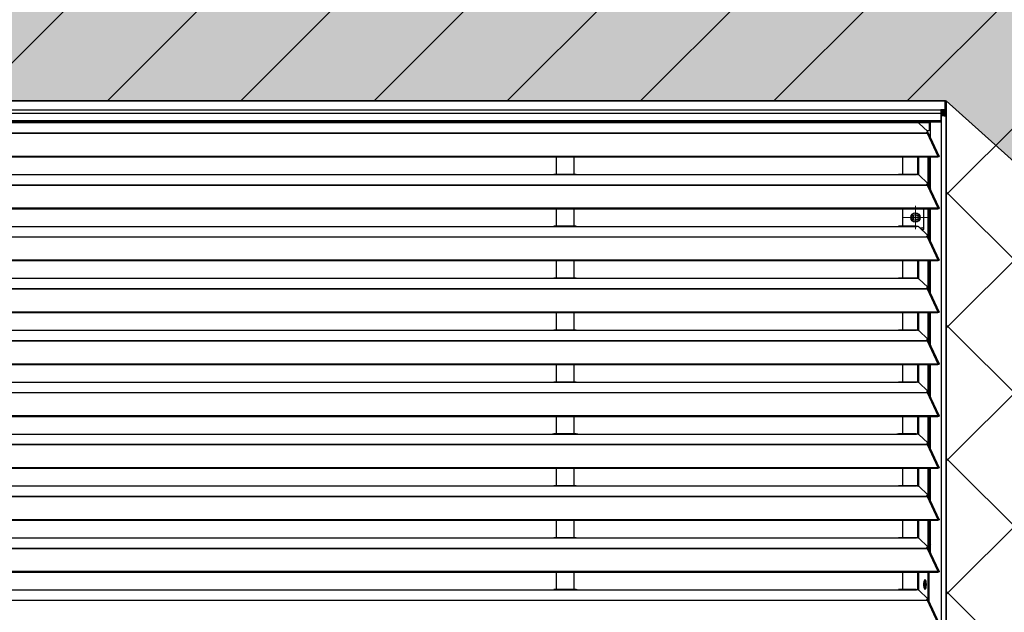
# Model space of a CAD drawing. Header units: millimetres. Extents: x 0 to 39025, y -31299 to 8400.
# Tile 67 of 209: x 15792 to 16621, y -24365 to -23865. Entities that reach past the tile are written whole.
import ezdxf

# ---------------------------------------------------------------- set-up
doc = ezdxf.new("R2010")
doc.units = ezdxf.units.MM
for name, color, linetype in [('ODMIKI funkcionalni', 253, 'Continuous'), ('ODMIKI varnostni', 252, 'Continuous'), ('SREDNJICE_IN_TOCKE', 252, 'Continuous')]:
    doc.layers.add(name, color=color, linetype=linetype)

# ---------------------------------------------------------------- blocks, each defined once
blk = doc.blocks.new('SW_CENTERMARKSYMBOL_23')
at = {"color": 0, "linetype": 'Continuous', "lineweight": 18}
for p, q in [((0, 2.5), (0, 4.9585)), ((-2.5, 0), (-4.9585, 0)), ((0, 0), (-2.5, 0)), ((0, 0), (0, 2.5)), ((0, 0), (0, -2.5)), ((0, 0), (2.5, 0)), ((2.5, 0), (4.9585, 0)), ((0, -2.5), (0, -4.9585))]:
    blk.add_line(p, q, dxfattribs=at)
blk = doc.blocks.new('Adapt 2 S (zadaj)')
at = {"linetype": 'Continuous'}
for p, q in [((1148.95, 898.29), (1.05, 898.29)), ((1.05, 898.29), (1148.95, 898.29)), ((1148.95, 898.29), (1148.95, 898.27)), ((1148.95, 898.29), (1148.95, 898.29)), ((1148.95, 890.55), (1148.95, 898.27)), ((1150, 889.5), (1150, 897.22)), ((1.05, 890.55), (1148.95, 890.55)), ((1145.5, 887.65), (4.5, 887.65)), ((1148.95, 890.55), (1145.5, 890.55)), ((1145.5, 890.55), (1145.5, 887.65)), ((1148.95, 889.55), (1145.5, 889.55)), ((1145.85, 889.45), (1145.5, 889.46)), ((1145.85, 888.45), (1145.5, 888.46)), ((1145.5, 887.65), (1145.5, 881.54)), ((1146.1, 887.33), (1145.5, 887.37)), ((1145.85, 889.45), (1145.85, 888.45)), ((1145.85, 889.45), (1148.95, 889.45)), ((1145.85, 888.45), (1148.95, 888.45)), ((1148, 887.34), (1146.1, 887.33)), ((1146.1, 886.33), (1146.1, 887.33)), ((1148, 888.45), (1148, 887.34)), ((1148, 887.34), (1148, 886.34)), ((1148.95, 890.55), (1148.95, 890.55)), ((1148.95, 890.55), (1148.95, 889.55)), ((1148.95, 889.45), (1148.95, 889.55)), ((1148.95, 889.45), (1148.95, 888.45)), ((1150, 889.5), (1150, 885.35)), ((4.5, 881.54), (1145.5, 881.54)), ((4.5, 880.49), (1145.5, 880.49)), ((247, 879.85), (818, 879.85)), ((818, 879.85), (840, 879.85)), ((838.31, 879.93), (819.65, 879.93)), ((840, 879.85), (1108, 879.85)), ((1098.95, 879.85), (1098.95, 880.49)), ((1105.75, 879.85), (1105.75, 880.49)), ((1105.75, 879.85), (1108, 879.85)), ((1108, 879.85), (1125, 879.85)), ((1124.76, 879.93), (1109.65, 879.93)), ((1113.75, 880.49), (1113.75, 879.93)), ((1125.36, 879.85), (1130.75, 879.85)), ((1127.16, 879.23), (1134.16, 872.58)), ((1130.75, 879.85), (1130.75, 880.49)), ((1130.75, 879.85), (1135.75, 879.85)), ((1135.75, 879.85), (1135.75, 880.49)), ((1135.75, 873.85), (1135.75, 879.85)), ((1136.71, 867.36), (1136.71, 880.49)), ((1146.1, 886.33), (1145.5, 886.37)), ((1147.05, 886.03), (1145.5, 886.14)), ((1146.1, 886.03), (1145.5, 886.07)), ((1145.5, 881.54), (1145.5, 880.49)), ((1148, 886.34), (1146.1, 886.33)), ((1146.1, 886.03), (1147.05, 886.03)), ((1146.1, 16.6), (1146.1, 886.03)), ((1148, 885.73), (1147.99, 885.73)), ((1150, 16.6), (1150, 885.35)), ((16.21, 871.18), (1133.33, 871.18)), ((16.21, 870.96), (1133.33, 870.96)), ((1133.33, 871.61), (1133.33, 871.18)), ((1133.33, 871.18), (1133.33, 870.96)), ((1133.33, 870.96), (1133.89, 870.96)), ((1133.81, 870.96), (1133.77, 871.01)), ((1134.75, 872.85), (1133.88, 872.85)), ((1133.89, 870.97), (1133.89, 870.96)), ((1133.89, 870.96), (1133.89, 870.97)), ((1133.89, 870.96), (1142.81, 851.64)), ((1134.39, 871.14), (1134.21, 871.31)), ((1134.3, 871.54), (1134.3, 872.3)), ((1134.75, 872.85), (1135.75, 873.85)), ((1143.96, 851.66), (1135.06, 870.95)), ((7.21, 851.63), (1142.79, 851.63)), ((7.21, 850.98), (1142.79, 850.98)), ((821.5, 850.98), (821.5, 836.18)), ((836.5, 836.18), (836.5, 850.98)), ((1113.49, 836.18), (1113.49, 850.98)), ((1126.04, 835.95), (1126.04, 850.98)), ((1126.99, 835.6), (1126.99, 850.98)), ((1134.67, 827.41), (1134.67, 850.98)), ((1135.62, 825.99), (1135.62, 850.98)), ((1136.71, 823.61), (1136.71, 850.98)), ((1142.81, 851.64), (1142.79, 851.63)), ((1142.79, 850.98), (1142.79, 851.63)), ((1142.81, 850.99), (1142.79, 850.98)), ((1142.81, 850.99), (1142.81, 851.64)), ((1143.13, 851.27), (1143.89, 851.27)), ((247, 836.1), (818, 836.1)), ((818, 836.1), (840, 836.1)), ((838.31, 836.18), (819.65, 836.18)), ((840, 836.1), (1108, 836.1)), ((1108, 836.1), (1125, 836.1)), ((1124.76, 836.18), (1109.65, 836.18)), ((1127.16, 835.48), (1134.16, 828.83)), ((16.21, 827.43), (1133.33, 827.43)), ((16.21, 827.21), (1133.33, 827.21)), ((1133.33, 827.86), (1133.33, 827.43)), ((1133.33, 827.43), (1133.33, 827.21)), ((1133.33, 827.21), (1133.89, 827.21)), ((1133.81, 827.21), (1133.77, 827.26)), ((1133.89, 827.22), (1133.89, 827.21)), ((1133.89, 827.21), (1133.89, 827.22)), ((1133.89, 827.21), (1142.81, 807.89)), ((1134.39, 827.39), (1134.21, 827.56)), ((1134.3, 827.79), (1134.3, 828.55)), ((1143.96, 807.91), (1135.06, 827.2)), ((1136.71, 824.49), (1136.48, 824.12)), ((7.21, 807.88), (1142.79, 807.88)), ((7.21, 807.23), (1142.79, 807.23)), ((821.5, 807.23), (821.5, 792.43)), ((836.5, 792.43), (836.5, 807.23)), ((1113.49, 792.43), (1113.49, 807.23)), ((1131.04, 789.85), (1131.04, 807.23)), ((1134.67, 783.66), (1134.67, 807.23)), ((1135.62, 782.24), (1135.62, 807.23)), ((1136.71, 779.86), (1136.71, 807.23)), ((1142.81, 807.89), (1142.79, 807.88)), ((1142.79, 807.23), (1142.79, 807.88)), ((1142.81, 807.24), (1142.79, 807.23)), ((1142.81, 807.24), (1142.81, 807.89)), ((1143.13, 807.52), (1143.89, 807.52)), ((1122.5, 797.93), (1122.5, 801.77)), ((1122.5, 801.77), (1122.5, 797.93)), ((1124, 802.31), (1124, 797.39)), ((1124, 798.3), (1125.79, 798.12)), ((1125, 798.24), (1125, 797.59)), ((247, 792.35), (818, 792.35)), ((818, 792.35), (840, 792.35)), ((838.31, 792.43), (819.65, 792.43)), ((840, 792.35), (1108, 792.35)), ((1108, 792.35), (1125, 792.35)), ((1124.76, 792.43), (1109.65, 792.43)), ((1127.16, 791.73), (1134.16, 785.08)), ((1130.04, 790.85), (1128.09, 790.85)), ((1129.14, 789.85), (1131.04, 789.85)), ((1130.04, 790.85), (1131.04, 791.85)), ((16.21, 783.68), (1133.33, 783.68)), ((16.21, 783.46), (1133.33, 783.46)), ((1133.33, 784.11), (1133.33, 783.68)), ((1133.33, 783.68), (1133.33, 783.46)), ((1133.33, 783.46), (1133.89, 783.46)), ((1133.81, 783.46), (1133.77, 783.51)), ((1133.89, 783.47), (1133.89, 783.46)), ((1133.89, 783.46), (1133.89, 783.47)), ((1133.89, 783.46), (1142.81, 764.14)), ((1134.39, 783.64), (1134.21, 783.81)), ((1134.3, 784.04), (1134.3, 784.8)), ((1143.96, 764.16), (1135.06, 783.45)), ((7.21, 764.13), (1142.79, 764.13)), ((7.21, 763.48), (1142.79, 763.48)), ((821.5, 763.48), (821.5, 748.68)), ((836.5, 748.68), (836.5, 763.48)), ((1113.49, 748.68), (1113.49, 763.48)), ((1126.04, 748.45), (1126.04, 763.48)), ((1126.99, 748.1), (1126.99, 763.48)), ((1134.67, 739.91), (1134.67, 763.48)), ((1135.62, 738.49), (1135.62, 763.48)), ((1136.71, 736.11), (1136.71, 763.48)), ((1142.81, 764.14), (1142.79, 764.13)), ((1142.79, 763.48), (1142.79, 764.13)), ((1142.81, 763.49), (1142.79, 763.48)), ((1142.81, 763.49), (1142.81, 764.14)), ((1143.13, 763.77), (1143.89, 763.77)), ((247, 748.6), (818, 748.6)), ((818, 748.6), (840, 748.6)), ((838.31, 748.68), (819.65, 748.68)), ((840, 748.6), (1108, 748.6)), ((1108, 748.6), (1125, 748.6)), ((1124.76, 748.68), (1109.65, 748.68)), ((1127.16, 747.98), (1134.16, 741.33)), ((16.21, 739.93), (1133.33, 739.93)), ((16.21, 739.71), (1133.33, 739.71)), ((1133.33, 740.36), (1133.33, 739.93)), ((1133.33, 739.93), (1133.33, 739.71)), ((1133.33, 739.71), (1133.89, 739.71)), ((1133.81, 739.71), (1133.77, 739.76)), ((1133.89, 739.72), (1133.89, 739.71)), ((1133.89, 739.71), (1133.89, 739.72)), ((1133.89, 739.71), (1142.81, 720.39)), ((1134.39, 739.89), (1134.21, 740.06)), ((1134.3, 740.29), (1134.3, 741.05)), ((1143.96, 720.41), (1135.06, 739.7)), ((7.21, 720.38), (1142.79, 720.38)), ((7.21, 719.73), (1142.79, 719.73)), ((821.5, 719.73), (821.5, 704.93)), ((836.5, 704.93), (836.5, 719.73)), ((1113.49, 704.93), (1113.49, 719.73)), ((1126.04, 704.7), (1126.04, 719.73)), ((1126.99, 704.35), (1126.99, 719.73)), ((1134.67, 696.16), (1134.67, 719.73)), ((1135.62, 694.74), (1135.62, 719.73)), ((1136.71, 692.36), (1136.71, 719.73)), ((1142.81, 720.39), (1142.79, 720.38)), ((1142.79, 719.73), (1142.79, 720.38)), ((1142.81, 719.74), (1142.79, 719.73)), ((1142.81, 719.74), (1142.81, 720.39)), ((1143.13, 720.02), (1143.89, 720.02)), ((247, 704.85), (818, 704.85)), ((818, 704.85), (840, 704.85)), ((838.31, 704.93), (819.65, 704.93)), ((840, 704.85), (1108, 704.85)), ((1108, 704.85), (1125, 704.85)), ((1124.76, 704.93), (1109.65, 704.93)), ((1127.16, 704.23), (1134.16, 697.58)), ((1133.33, 696.61), (1133.33, 696.18)), ((1134.3, 696.54), (1134.3, 697.3)), ((16.21, 696.18), (1133.33, 696.18)), ((16.21, 695.96), (1133.33, 695.96)), ((1133.33, 696.18), (1133.33, 695.96)), ((1133.33, 695.96), (1133.89, 695.96)), ((1133.81, 695.96), (1133.77, 696.01)), ((1133.89, 695.97), (1133.89, 695.96)), ((1133.89, 695.96), (1133.89, 695.97)), ((1133.89, 695.96), (1142.81, 676.64)), ((1134.39, 696.14), (1134.21, 696.31)), ((1143.96, 676.66), (1135.06, 695.95)), ((7.21, 676.63), (1142.79, 676.63)), ((7.21, 675.98), (1142.79, 675.98)), ((821.5, 675.98), (821.5, 661.18)), ((836.5, 661.18), (836.5, 675.98)), ((1113.49, 661.18), (1113.49, 675.98)), ((1126.04, 660.95), (1126.04, 675.98)), ((1126.99, 660.6), (1126.99, 675.98)), ((1134.67, 652.41), (1134.67, 675.98)), ((1135.62, 650.99), (1135.62, 675.98)), ((1136.71, 648.61), (1136.71, 675.98)), ((1142.81, 676.64), (1142.79, 676.63)), ((1142.79, 675.98), (1142.79, 676.63)), ((1142.81, 675.99), (1142.79, 675.98)), ((1142.81, 675.99), (1142.81, 676.64)), ((1143.13, 676.27), (1143.89, 676.27)), ((247, 661.1), (818, 661.1)), ((818, 661.1), (840, 661.1)), ((838.31, 661.18), (819.65, 661.18)), ((840, 661.1), (1108, 661.1)), ((1108, 661.1), (1125, 661.1)), ((1124.76, 661.18), (1109.65, 661.18)), ((1127.16, 660.48), (1134.16, 653.83)), ((16.21, 652.43), (1133.33, 652.43)), ((16.21, 652.21), (1133.33, 652.21)), ((1133.33, 652.86), (1133.33, 652.43)), ((1133.33, 652.43), (1133.33, 652.21)), ((1133.33, 652.21), (1133.89, 652.21)), ((1133.81, 652.21), (1133.77, 652.26)), ((1133.89, 652.22), (1133.89, 652.21)), ((1133.89, 652.21), (1133.89, 652.22)), ((1133.89, 652.21), (1142.81, 632.89)), ((1134.39, 652.39), (1134.21, 652.56)), ((1134.3, 652.79), (1134.3, 653.55)), ((1143.96, 632.91), (1135.06, 652.2)), ((7.21, 632.88), (1142.79, 632.88)), ((7.21, 632.23), (1142.79, 632.23)), ((821.5, 632.23), (821.5, 617.43)), ((836.5, 617.43), (836.5, 632.23)), ((1113.49, 617.43), (1113.49, 632.23)), ((1126.04, 617.2), (1126.04, 632.23)), ((1126.99, 616.85), (1126.99, 632.23)), ((1134.67, 608.66), (1134.67, 632.23)), ((1135.62, 607.24), (1135.62, 632.23)), ((1136.71, 604.86), (1136.71, 632.23)), ((1142.81, 632.89), (1142.79, 632.88)), ((1142.79, 632.23), (1142.79, 632.88)), ((1142.81, 632.24), (1142.79, 632.23)), ((1142.81, 632.24), (1142.81, 632.89)), ((1143.13, 632.52), (1143.89, 632.52)), ((247, 617.35), (818, 617.35)), ((818, 617.35), (840, 617.35)), ((838.31, 617.43), (819.65, 617.43)), ((840, 617.35), (1108, 617.35)), ((1108, 617.35), (1125, 617.35)), ((1124.76, 617.43), (1109.65, 617.43)), ((1127.16, 616.73), (1134.16, 610.08)), ((16.21, 608.68), (1133.33, 608.68)), ((16.21, 608.46), (1133.33, 608.46)), ((1133.33, 609.11), (1133.33, 608.68)), ((1133.33, 608.68), (1133.33, 608.46)), ((1133.33, 608.46), (1133.89, 608.46)), ((1133.81, 608.46), (1133.77, 608.51)), ((1133.89, 608.47), (1133.89, 608.46)), ((1133.89, 608.46), (1133.89, 608.47)), ((1133.89, 608.46), (1142.81, 589.14)), ((1134.39, 608.64), (1134.21, 608.81)), ((1134.3, 609.04), (1134.3, 609.8)), ((1143.96, 589.16), (1135.06, 608.45)), ((7.21, 589.13), (1142.79, 589.13)), ((1142.81, 589.14), (1142.79, 589.13)), ((1142.79, 588.48), (1142.79, 589.13)), ((1142.81, 588.49), (1142.81, 589.14)), ((1143.13, 588.77), (1143.89, 588.77)), ((7.21, 588.48), (1142.79, 588.48)), ((821.5, 588.48), (821.5, 573.68)), ((836.5, 573.68), (836.5, 588.48)), ((1113.49, 573.68), (1113.49, 588.48)), ((1126.04, 573.45), (1126.04, 588.48)), ((1126.99, 573.1), (1126.99, 588.48)), ((1134.67, 564.91), (1134.67, 588.48)), ((1135.62, 563.49), (1135.62, 588.48)), ((1136.71, 561.11), (1136.71, 588.48)), ((1142.81, 588.49), (1142.79, 588.48)), ((247, 573.6), (818, 573.6)), ((818, 573.6), (840, 573.6)), ((838.31, 573.68), (819.65, 573.68)), ((840, 573.6), (1108, 573.6)), ((1108, 573.6), (1125, 573.6)), ((1124.76, 573.68), (1109.65, 573.68)), ((1127.16, 572.98), (1134.16, 566.33)), ((16.21, 564.93), (1133.33, 564.93)), ((16.21, 564.71), (1133.33, 564.71)), ((1133.33, 565.36), (1133.33, 564.93)), ((1133.33, 564.93), (1133.33, 564.71)), ((1133.33, 564.71), (1133.89, 564.71)), ((1133.81, 564.71), (1133.77, 564.76)), ((1133.89, 564.72), (1133.89, 564.71)), ((1133.89, 564.71), (1133.89, 564.72)), ((1133.89, 564.71), (1142.81, 545.39)), ((1134.39, 564.89), (1134.21, 565.06)), ((1134.3, 565.29), (1134.3, 566.05)), ((1143.96, 545.41), (1135.06, 564.7)), ((7.21, 545.38), (1142.79, 545.38)), ((7.21, 544.73), (1142.79, 544.73)), ((821.5, 544.73), (821.5, 529.93)), ((836.5, 529.93), (836.5, 544.73)), ((1113.49, 529.93), (1113.49, 544.73)), ((1126.04, 529.7), (1126.04, 544.73)), ((1126.99, 529.35), (1126.99, 544.73)), ((1134.67, 521.16), (1134.67, 544.73)), ((1135.62, 519.74), (1135.62, 544.73)), ((1136.71, 517.36), (1136.71, 544.73)), ((1142.81, 545.39), (1142.79, 545.38)), ((1142.79, 544.73), (1142.79, 545.38)), ((1142.81, 544.74), (1142.79, 544.73)), ((1142.81, 544.74), (1142.81, 545.39)), ((1143.13, 545.02), (1143.89, 545.02)), ((247, 529.85), (818, 529.85)), ((818, 529.85), (840, 529.85)), ((838.31, 529.93), (819.65, 529.93)), ((840, 529.85), (1108, 529.85)), ((1108, 529.85), (1125, 529.85)), ((1124.76, 529.93), (1109.65, 529.93)), ((1127.16, 529.23), (1134.16, 522.58)), ((16.21, 521.18), (1133.33, 521.18)), ((16.21, 520.96), (1133.33, 520.96)), ((1133.33, 521.61), (1133.33, 521.18)), ((1133.33, 521.18), (1133.33, 520.96)), ((1133.33, 520.96), (1133.89, 520.96)), ((1133.81, 520.96), (1133.77, 521.01)), ((1133.89, 520.97), (1133.89, 520.96)), ((1133.89, 520.96), (1133.89, 520.97)), ((1133.89, 520.96), (1142.81, 501.64)), ((1134.39, 521.14), (1134.21, 521.31)), ((1134.3, 521.54), (1134.3, 522.3)), ((1143.96, 501.66), (1135.06, 520.95)), ((7.21, 501.63), (1142.79, 501.63)), ((7.21, 500.98), (1142.79, 500.98)), ((821.5, 500.98), (821.5, 486.18)), ((836.5, 486.18), (836.5, 500.98)), ((1113.49, 486.18), (1113.49, 500.98)), ((1126.04, 485.95), (1126.04, 500.98)), ((1126.99, 485.6), (1126.99, 500.98)), ((1134.67, 477.41), (1134.67, 500.98)), ((1135.62, 475.99), (1135.62, 500.98)), ((1142.81, 501.64), (1142.79, 501.63)), ((1142.79, 500.98), (1142.79, 501.63)), ((1142.81, 500.99), (1142.79, 500.98)), ((1142.81, 500.99), (1142.81, 501.64)), ((1143.13, 501.27), (1143.89, 501.27)), ((1131.92, 488.76), (1131.92, 492.35)), ((1132.2, 492.63), (1132.81, 493.78)), ((1132.2, 488.48), (1132.2, 492.63)), ((1132.2, 492.63), (1133.13, 492.63)), ((247, 486.1), (818, 486.1)), ((818, 486.1), (840, 486.1)), ((838.31, 486.18), (819.65, 486.18)), ((840, 486.1), (1108, 486.1)), ((1108, 486.1), (1125, 486.1)), ((1124.76, 486.18), (1109.65, 486.18)), ((1127.16, 485.48), (1134.16, 478.83)), ((1132.81, 487.33), (1132.2, 488.48)), ((1132.2, 488.48), (1133.13, 488.48)), ((16.21, 477.43), (1133.33, 477.43)), ((16.21, 477.21), (1133.33, 477.21)), ((1133.33, 477.86), (1133.33, 477.43)), ((1133.33, 477.43), (1133.33, 477.21)), ((1133.33, 477.21), (1133.89, 477.21)), ((1133.81, 477.21), (1133.77, 477.26)), ((1133.89, 477.22), (1133.89, 477.21)), ((1133.89, 477.21), (1133.89, 477.22)), ((1133.89, 477.21), (1142.81, 457.89)), ((1134.39, 477.39), (1134.21, 477.56)), ((1134.3, 477.79), (1134.3, 478.55)), ((1143.96, 457.91), (1135.06, 477.2))]:
    blk.add_line(p, q, dxfattribs=at)
at = {"linetype": 'Continuous', "flags": 128}
for points in [[(1133.33, 871.61), (1133.63, 871.71), (1133.87, 871.82), (1134.07, 871.94), (1134.21, 872.06), (1134.28, 872.19), (1134.3, 872.32), (1134.26, 872.45), (1134.16, 872.58)], [(1133.33, 827.86), (1133.63, 827.96), (1133.87, 828.07), (1134.07, 828.19), (1134.21, 828.31), (1134.28, 828.44), (1134.3, 828.57), (1134.26, 828.7), (1134.16, 828.83)], [(1133.33, 784.11), (1133.63, 784.21), (1133.87, 784.32), (1134.07, 784.44), (1134.21, 784.56), (1134.28, 784.69), (1134.3, 784.82), (1134.26, 784.95), (1134.16, 785.08)], [(1133.33, 740.36), (1133.63, 740.46), (1133.87, 740.57), (1134.07, 740.69), (1134.21, 740.81), (1134.28, 740.94), (1134.3, 741.07), (1134.26, 741.2), (1134.16, 741.33)], [(1133.33, 696.61), (1133.63, 696.71), (1133.87, 696.82), (1134.07, 696.94), (1134.21, 697.06), (1134.28, 697.19), (1134.3, 697.32), (1134.26, 697.45), (1134.16, 697.58)], [(1133.33, 652.86), (1133.63, 652.96), (1133.87, 653.07), (1134.07, 653.19), (1134.21, 653.31), (1134.28, 653.44), (1134.3, 653.57), (1134.26, 653.7), (1134.16, 653.83)], [(1133.33, 609.11), (1133.63, 609.21), (1133.87, 609.32), (1134.07, 609.44), (1134.21, 609.56), (1134.28, 609.69), (1134.3, 609.82), (1134.26, 609.95), (1134.16, 610.08)], [(1133.33, 565.36), (1133.63, 565.46), (1133.87, 565.57), (1134.07, 565.69), (1134.21, 565.81), (1134.28, 565.94), (1134.3, 566.07), (1134.26, 566.2), (1134.16, 566.33)], [(1133.33, 521.61), (1133.63, 521.71), (1133.87, 521.82), (1134.07, 521.94), (1134.21, 522.06), (1134.28, 522.19), (1134.3, 522.32), (1134.26, 522.45), (1134.16, 522.58)], [(1130.84, 490.56), (1130.9, 489.38), (1131.06, 488.3), (1131.31, 487.43), (1131.62, 486.83), (1131.98, 486.57), (1132.35, 486.66), (1132.69, 487.09), (1132.98, 487.83), (1133.19, 488.82), (1133.3, 489.96), (1133.3, 491.15), (1133.19, 492.29), (1132.98, 493.28), (1132.69, 494.02), (1132.35, 494.46), (1131.98, 494.54), (1131.62, 494.28), (1131.31, 493.68), (1131.06, 492.81), (1130.9, 491.73), (1130.84, 490.56)], [(1133.33, 477.86), (1133.63, 477.96), (1133.87, 478.07), (1134.07, 478.19), (1134.21, 478.31), (1134.28, 478.44), (1134.3, 478.57), (1134.26, 478.7), (1134.16, 478.83)]]:
    blk.add_lwpolyline(points, dxfattribs=at)
at = {"linetype": 'Continuous'}
for radius in [4, 2.46]:
    blk.add_circle((1124.04, 799.85), radius, dxfattribs=at)
for centre, radius, start, end in [((1148.95, 897.22), 1.05, 0.00682, 90.00682), ((1148.95, 889.5), 1.05, 269.98903, 90.01097), ((1148.95, 889.5), 0.05, 269.98903, 90.01097), ((1133.5, 871.8), 0.849, 281.70391, 342.12524), ((1133.5, 828.05), 0.849, 281.70391, 342.12524), ((1124.04, 799.85), 3.6, 30, 210), ((1124.04, 799.85), 3.6, 210, 30), ((1133.5, 784.3), 0.849, 281.70391, 342.12524), ((1133.5, 740.55), 0.849, 281.70391, 342.12524), ((1133.5, 696.8), 0.849, 281.70391, 342.12524), ((1133.5, 653.05), 0.849, 281.70391, 342.12524), ((1133.5, 609.3), 0.849, 281.70391, 342.12524), ((1133.5, 565.55), 0.849, 281.70391, 342.12524), ((1142.5, 520.55), 7, 145.77331, 169.55125), ((1133.5, 521.8), 0.849, 281.70391, 342.12524), ((1138.85, 491.03), 7.08, 152.91566, 183.80542), ((1138.85, 490.09), 7.08, 176.19458, 207.08434), ((1133.5, 478.05), 0.849, 281.70391, 342.12524)]:
    blk.add_arc(centre, radius, start, end, dxfattribs=at)
for points, knots in [([(1150, 885.35), (1150, 885.61), (1149.95, 885.87), (1149.75, 886.35), (1149.6, 886.57), (1149.23, 886.94), (1149.01, 887.09), (1148.52, 887.29), (1148.26, 887.34), (1148, 887.34)], [0, 0, 0, 0, 0.25, 0.25, 0.5, 0.5, 0.75, 0.75, 1, 1, 1, 1]), ([(818, 879.85), (818.39, 879.87), (818.98, 879.91), (819.48, 879.9), (819.65, 879.9)], [0, 0, 0, 0, 0.650514, 1, 1, 1, 1]), ([(838.31, 879.91), (838.48, 879.91), (839, 879.91), (839.6, 879.87), (840, 879.85)], [0, 0, 0, 0, 0.333156, 1, 1, 1, 1]), ([(1108, 879.85), (1108.39, 879.87), (1108.98, 879.91), (1109.48, 879.9), (1109.65, 879.9)], [0, 0, 0, 0, 0.6505142, 1, 1, 1, 1]), ([(1124.76, 879.9), (1124.8, 879.91), (1124.87, 879.92), (1124.95, 879.88), (1124.99, 879.86), (1125, 879.85)], [0, 0, 0, 0, 0.507219, 0.829595, 1, 1, 1, 1]), ([(1127.16, 879.23), (1127.15, 879.25), (1127.11, 879.28), (1127.05, 879.32), (1126.99, 879.37), (1126.92, 879.41), (1126.8, 879.47), (1126.61, 879.55), (1126.35, 879.63), (1126.05, 879.71), (1125.76, 879.76), (1125.49, 879.8), (1125.25, 879.83), (1125.08, 879.84), (1125, 879.85)], [0, 0, 0, 0, 0.05012, 0.100056, 0.149941, 0.199906, 0.250083, 0.374963, 0.500023, 0.624903, 0.749964, 0.833371, 0.916513, 1, 1, 1, 1]), ([(1146.1, 886.03), (1146.17, 886), (1146.28, 885.97), (1146.58, 885.92), (1146.75, 885.89), (1147.16, 885.83), (1147.38, 885.8), (1147.84, 885.75), (1148.08, 885.72), (1148.55, 885.66), (1148.77, 885.63), (1149.18, 885.57), (1149.37, 885.55), (1149.67, 885.49), (1149.79, 885.46), (1149.96, 885.4), (1150, 885.37), (1150, 885.35)], [0, 0, 0, 0, 0.125, 0.125, 0.25, 0.25, 0.375, 0.375, 0.5, 0.5, 0.625, 0.625, 0.75, 0.75, 0.875, 0.875, 1, 1, 1, 1]), ([(1147.05, 886.03), (1147.1, 886), (1147.19, 885.95), (1147.47, 885.86), (1147.75, 885.79), (1147.93, 885.74), (1147.99, 885.73)], [0, 0, 0, 0, 0.283033, 0.566066, 0.849098, 1, 1, 1, 1]), ([(1148.95, 885.61), (1148.94, 885.65), (1148.91, 885.82), (1148.72, 886.06), (1148.39, 886.3), (1148.13, 886.32), (1148, 886.34)], [0, 0, 0, 0, 0.094838, 0.396558, 0.698279, 1, 1, 1, 1]), ([(1135.03, 870.94), (1135.01, 870.99), (1134.96, 871.12), (1134.64, 871.2), (1134.24, 871.15), (1133.98, 871.01), (1133.89, 870.97)], [0, 0, 0, 0, 0.193751, 0.509949, 0.826144, 1, 1, 1, 1]), ([(1142.81, 851.64), (1142.9, 851.69), (1143, 851.74), (1143.18, 851.81), (1143.27, 851.84), (1143.44, 851.87), (1143.52, 851.87), (1143.66, 851.86), (1143.73, 851.84), (1143.84, 851.8), (1143.88, 851.77), (1143.95, 851.69), (1143.97, 851.65), (1144, 851.5), (1143.97, 851.38), (1143.89, 851.27)], [0, 0, 0, 0, 0.125, 0.125, 0.25, 0.25, 0.375, 0.375, 0.5, 0.5, 0.625, 0.625, 0.75, 0.75, 1, 1, 1, 1]), ([(1142.81, 850.99), (1142.9, 851.08), (1143.08, 851.27), (1143.24, 851.34), (1143.22, 851.32), (1143.21, 851.31)], [0, 0, 0, 0, 0.429945, 0.861138, 1, 1, 1, 1]), ([(818, 836.1), (818.39, 836.12), (818.98, 836.16), (819.48, 836.15), (819.65, 836.15)], [0, 0, 0, 0, 0.6505142, 1, 1, 1, 1]), ([(838.31, 836.16), (838.48, 836.16), (839, 836.16), (839.6, 836.12), (840, 836.1)], [0, 0, 0, 0, 0.333156, 1, 1, 1, 1]), ([(1108, 836.1), (1108.39, 836.12), (1108.98, 836.16), (1109.48, 836.15), (1109.65, 836.15)], [0, 0, 0, 0, 0.650514, 1, 1, 1, 1]), ([(1124.76, 836.15), (1124.8, 836.16), (1124.87, 836.17), (1124.95, 836.13), (1124.99, 836.11), (1125, 836.1)], [0, 0, 0, 0, 0.507219, 0.829595, 1, 1, 1, 1]), ([(1127.16, 835.48), (1127.15, 835.5), (1127.11, 835.53), (1127.05, 835.57), (1126.99, 835.62), (1126.92, 835.66), (1126.8, 835.72), (1126.61, 835.8), (1126.35, 835.88), (1126.05, 835.96), (1125.76, 836.01), (1125.49, 836.05), (1125.25, 836.08), (1125.08, 836.09), (1125, 836.1)], [0, 0, 0, 0, 0.05012, 0.100056, 0.149941, 0.199906, 0.250083, 0.374963, 0.500023, 0.624903, 0.749964, 0.833371, 0.916513, 1, 1, 1, 1]), ([(1135.03, 827.19), (1135.01, 827.24), (1134.96, 827.37), (1134.64, 827.45), (1134.24, 827.4), (1133.98, 827.26), (1133.89, 827.22)], [0, 0, 0, 0, 0.193751, 0.509949, 0.826144, 1, 1, 1, 1]), ([(1142.81, 807.89), (1142.9, 807.94), (1143, 807.99), (1143.18, 808.06), (1143.27, 808.09), (1143.44, 808.12), (1143.52, 808.12), (1143.66, 808.11), (1143.73, 808.09), (1143.84, 808.05), (1143.88, 808.02), (1143.95, 807.94), (1143.97, 807.9), (1144, 807.75), (1143.97, 807.63), (1143.89, 807.52)], [0, 0, 0, 0, 0.125, 0.125, 0.25, 0.25, 0.375, 0.375, 0.5, 0.5, 0.625, 0.625, 0.75, 0.75, 1, 1, 1, 1]), ([(1142.81, 807.24), (1142.9, 807.33), (1143.08, 807.52), (1143.24, 807.59), (1143.22, 807.57), (1143.21, 807.56)], [0, 0, 0, 0, 0.429945, 0.861138, 1, 1, 1, 1]), ([(818, 792.35), (818.39, 792.37), (818.98, 792.41), (819.48, 792.4), (819.65, 792.4)], [0, 0, 0, 0, 0.650514, 1, 1, 1, 1]), ([(838.31, 792.41), (838.48, 792.41), (839, 792.41), (839.6, 792.37), (840, 792.35)], [0, 0, 0, 0, 0.3331558, 1, 1, 1, 1]), ([(1108, 792.35), (1108.39, 792.37), (1108.98, 792.41), (1109.48, 792.4), (1109.65, 792.4)], [0, 0, 0, 0, 0.650514, 1, 1, 1, 1]), ([(1124.76, 792.4), (1124.8, 792.41), (1124.87, 792.42), (1124.95, 792.38), (1124.99, 792.36), (1125, 792.35)], [0, 0, 0, 0, 0.507219, 0.829595, 1, 1, 1, 1]), ([(1127.16, 791.73), (1127.15, 791.75), (1127.11, 791.78), (1127.05, 791.82), (1126.99, 791.87), (1126.92, 791.91), (1126.8, 791.97), (1126.61, 792.05), (1126.35, 792.13), (1126.05, 792.21), (1125.76, 792.26), (1125.49, 792.3), (1125.25, 792.33), (1125.08, 792.34), (1125, 792.35)], [0, 0, 0, 0, 0.05012, 0.100056, 0.149941, 0.199906, 0.250083, 0.374963, 0.500023, 0.624903, 0.749964, 0.833371, 0.916513, 1, 1, 1, 1]), ([(1135.03, 783.44), (1135.01, 783.49), (1134.96, 783.62), (1134.64, 783.7), (1134.24, 783.65), (1133.98, 783.51), (1133.89, 783.47)], [0, 0, 0, 0, 0.193751, 0.509949, 0.826144, 1, 1, 1, 1]), ([(1142.81, 764.14), (1142.9, 764.19), (1143, 764.24), (1143.18, 764.31), (1143.27, 764.34), (1143.44, 764.37), (1143.52, 764.37), (1143.66, 764.36), (1143.73, 764.34), (1143.84, 764.3), (1143.88, 764.27), (1143.95, 764.19), (1143.97, 764.15), (1144, 764), (1143.97, 763.88), (1143.89, 763.77)], [0, 0, 0, 0, 0.125, 0.125, 0.25, 0.25, 0.375, 0.375, 0.5, 0.5, 0.625, 0.625, 0.75, 0.75, 1, 1, 1, 1]), ([(1142.81, 763.49), (1142.9, 763.58), (1143.08, 763.77), (1143.24, 763.84), (1143.22, 763.82), (1143.21, 763.81)], [0, 0, 0, 0, 0.429945, 0.861138, 1, 1, 1, 1]), ([(818, 748.6), (818.39, 748.62), (818.98, 748.66), (819.48, 748.65), (819.65, 748.65)], [0, 0, 0, 0, 0.6505142, 1, 1, 1, 1]), ([(838.31, 748.66), (838.48, 748.66), (839, 748.66), (839.6, 748.62), (840, 748.6)], [0, 0, 0, 0, 0.333156, 1, 1, 1, 1]), ([(1108, 748.6), (1108.39, 748.62), (1108.98, 748.66), (1109.48, 748.65), (1109.65, 748.65)], [0, 0, 0, 0, 0.6505142, 1, 1, 1, 1]), ([(1124.76, 748.65), (1124.8, 748.66), (1124.87, 748.67), (1124.95, 748.63), (1124.99, 748.61), (1125, 748.6)], [0, 0, 0, 0, 0.507219, 0.829595, 1, 1, 1, 1]), ([(1127.16, 747.98), (1127.15, 748), (1127.11, 748.03), (1127.05, 748.07), (1126.99, 748.12), (1126.92, 748.16), (1126.8, 748.22), (1126.61, 748.3), (1126.35, 748.38), (1126.05, 748.46), (1125.76, 748.51), (1125.49, 748.55), (1125.25, 748.58), (1125.08, 748.59), (1125, 748.6)], [0, 0, 0, 0, 0.05012, 0.100056, 0.149941, 0.199906, 0.250083, 0.374963, 0.500023, 0.624903, 0.749964, 0.833371, 0.916513, 1, 1, 1, 1]), ([(1135.03, 739.69), (1135.01, 739.74), (1134.96, 739.87), (1134.64, 739.95), (1134.24, 739.9), (1133.98, 739.76), (1133.89, 739.72)], [0, 0, 0, 0, 0.193751, 0.509949, 0.826144, 1, 1, 1, 1]), ([(1142.81, 720.39), (1142.9, 720.44), (1143, 720.49), (1143.18, 720.56), (1143.27, 720.59), (1143.44, 720.62), (1143.52, 720.62), (1143.66, 720.61), (1143.73, 720.59), (1143.84, 720.55), (1143.88, 720.52), (1143.95, 720.44), (1143.97, 720.4), (1144, 720.25), (1143.97, 720.13), (1143.89, 720.02)], [0, 0, 0, 0, 0.125, 0.125, 0.25, 0.25, 0.375, 0.375, 0.5, 0.5, 0.625, 0.625, 0.75, 0.75, 1, 1, 1, 1]), ([(1142.81, 719.74), (1142.9, 719.83), (1143.08, 720.02), (1143.24, 720.09), (1143.22, 720.07), (1143.21, 720.06)], [0, 0, 0, 0, 0.429945, 0.861138, 1, 1, 1, 1]), ([(818, 704.85), (818.39, 704.87), (818.98, 704.91), (819.48, 704.9), (819.65, 704.9)], [0, 0, 0, 0, 0.6505142, 1, 1, 1, 1]), ([(838.31, 704.91), (838.48, 704.91), (839, 704.91), (839.6, 704.87), (840, 704.85)], [0, 0, 0, 0, 0.333156, 1, 1, 1, 1]), ([(1108, 704.85), (1108.39, 704.87), (1108.98, 704.91), (1109.48, 704.9), (1109.65, 704.9)], [0, 0, 0, 0, 0.6505142, 1, 1, 1, 1]), ([(1124.76, 704.9), (1124.8, 704.91), (1124.87, 704.92), (1124.95, 704.88), (1124.99, 704.86), (1125, 704.85)], [0, 0, 0, 0, 0.507219, 0.829595, 1, 1, 1, 1]), ([(1127.16, 704.23), (1127.15, 704.25), (1127.11, 704.28), (1127.05, 704.32), (1126.99, 704.37), (1126.92, 704.41), (1126.8, 704.47), (1126.61, 704.55), (1126.35, 704.63), (1126.05, 704.71), (1125.76, 704.76), (1125.49, 704.8), (1125.25, 704.83), (1125.08, 704.84), (1125, 704.85)], [0, 0, 0, 0, 0.05012, 0.100056, 0.149941, 0.199906, 0.250083, 0.374963, 0.500023, 0.624903, 0.749964, 0.833371, 0.916513, 1, 1, 1, 1]), ([(1135.03, 695.94), (1135.01, 695.99), (1134.96, 696.12), (1134.64, 696.2), (1134.24, 696.15), (1133.98, 696.01), (1133.89, 695.97)], [0, 0, 0, 0, 0.193751, 0.509949, 0.826144, 1, 1, 1, 1]), ([(1142.81, 676.64), (1142.9, 676.69), (1143, 676.74), (1143.18, 676.81), (1143.27, 676.84), (1143.44, 676.87), (1143.52, 676.87), (1143.66, 676.86), (1143.73, 676.84), (1143.84, 676.8), (1143.88, 676.77), (1143.95, 676.69), (1143.97, 676.65), (1144, 676.5), (1143.97, 676.38), (1143.89, 676.27)], [0, 0, 0, 0, 0.125, 0.125, 0.25, 0.25, 0.375, 0.375, 0.5, 0.5, 0.625, 0.625, 0.75, 0.75, 1, 1, 1, 1]), ([(1142.81, 675.99), (1142.9, 676.08), (1143.08, 676.27), (1143.24, 676.34), (1143.22, 676.32), (1143.21, 676.31)], [0, 0, 0, 0, 0.429945, 0.861138, 1, 1, 1, 1]), ([(818, 661.1), (818.39, 661.12), (818.98, 661.16), (819.48, 661.15), (819.65, 661.15)], [0, 0, 0, 0, 0.6505142, 1, 1, 1, 1]), ([(838.31, 661.16), (838.48, 661.16), (839, 661.16), (839.6, 661.12), (840, 661.1)], [0, 0, 0, 0, 0.333156, 1, 1, 1, 1]), ([(1108, 661.1), (1108.39, 661.12), (1108.98, 661.16), (1109.48, 661.15), (1109.65, 661.15)], [0, 0, 0, 0, 0.6505142, 1, 1, 1, 1]), ([(1124.76, 661.15), (1124.8, 661.16), (1124.87, 661.17), (1124.95, 661.13), (1124.99, 661.11), (1125, 661.1)], [0, 0, 0, 0, 0.507219, 0.829595, 1, 1, 1, 1]), ([(1127.16, 660.48), (1127.15, 660.5), (1127.11, 660.53), (1127.05, 660.57), (1126.99, 660.62), (1126.92, 660.66), (1126.8, 660.72), (1126.61, 660.8), (1126.35, 660.88), (1126.05, 660.96), (1125.76, 661.01), (1125.49, 661.05), (1125.25, 661.08), (1125.08, 661.09), (1125, 661.1)], [0, 0, 0, 0, 0.05012, 0.100056, 0.149941, 0.199906, 0.250083, 0.374963, 0.500023, 0.624903, 0.749964, 0.833371, 0.916513, 1, 1, 1, 1]), ([(1135.03, 652.19), (1135.01, 652.24), (1134.96, 652.37), (1134.64, 652.45), (1134.24, 652.4), (1133.98, 652.26), (1133.89, 652.22)], [0, 0, 0, 0, 0.193751, 0.509949, 0.826144, 1, 1, 1, 1]), ([(1142.81, 632.89), (1142.9, 632.94), (1143, 632.99), (1143.18, 633.06), (1143.27, 633.09), (1143.44, 633.12), (1143.52, 633.12), (1143.66, 633.11), (1143.73, 633.09), (1143.84, 633.05), (1143.88, 633.02), (1143.95, 632.94), (1143.97, 632.9), (1144, 632.75), (1143.97, 632.63), (1143.89, 632.52)], [0, 0, 0, 0, 0.125, 0.125, 0.25, 0.25, 0.375, 0.375, 0.5, 0.5, 0.625, 0.625, 0.75, 0.75, 1, 1, 1, 1]), ([(1142.81, 632.24), (1142.9, 632.33), (1143.08, 632.52), (1143.24, 632.59), (1143.22, 632.57), (1143.21, 632.56)], [0, 0, 0, 0, 0.429945, 0.861138, 1, 1, 1, 1]), ([(818, 617.35), (818.39, 617.37), (818.98, 617.41), (819.48, 617.4), (819.65, 617.4)], [0, 0, 0, 0, 0.650514, 1, 1, 1, 1]), ([(838.31, 617.41), (838.48, 617.41), (839, 617.41), (839.6, 617.37), (840, 617.35)], [0, 0, 0, 0, 0.3331558, 1, 1, 1, 1]), ([(1108, 617.35), (1108.39, 617.37), (1108.98, 617.41), (1109.48, 617.4), (1109.65, 617.4)], [0, 0, 0, 0, 0.650514, 1, 1, 1, 1]), ([(1124.76, 617.4), (1124.8, 617.41), (1124.87, 617.42), (1124.95, 617.38), (1124.99, 617.36), (1125, 617.35)], [0, 0, 0, 0, 0.507219, 0.829595, 1, 1, 1, 1]), ([(1127.16, 616.73), (1127.15, 616.75), (1127.11, 616.78), (1127.05, 616.82), (1126.99, 616.87), (1126.92, 616.91), (1126.8, 616.97), (1126.61, 617.05), (1126.35, 617.13), (1126.05, 617.21), (1125.76, 617.26), (1125.49, 617.3), (1125.25, 617.33), (1125.08, 617.34), (1125, 617.35)], [0, 0, 0, 0, 0.05012, 0.100056, 0.149941, 0.199906, 0.250083, 0.374963, 0.500023, 0.624903, 0.749964, 0.833371, 0.916513, 1, 1, 1, 1]), ([(1135.03, 608.44), (1135.01, 608.49), (1134.96, 608.62), (1134.64, 608.7), (1134.24, 608.65), (1133.98, 608.51), (1133.89, 608.47)], [0, 0, 0, 0, 0.193751, 0.509949, 0.826144, 1, 1, 1, 1]), ([(1142.81, 589.14), (1142.9, 589.19), (1143, 589.24), (1143.18, 589.31), (1143.27, 589.34), (1143.44, 589.37), (1143.52, 589.37), (1143.66, 589.36), (1143.73, 589.34), (1143.84, 589.3), (1143.88, 589.27), (1143.95, 589.19), (1143.97, 589.15), (1144, 589), (1143.97, 588.88), (1143.89, 588.77)], [0, 0, 0, 0, 0.125, 0.125, 0.25, 0.25, 0.375, 0.375, 0.5, 0.5, 0.625, 0.625, 0.75, 0.75, 1, 1, 1, 1]), ([(1142.81, 588.49), (1142.9, 588.58), (1143.08, 588.77), (1143.24, 588.84), (1143.22, 588.82), (1143.21, 588.81)], [0, 0, 0, 0, 0.429945, 0.861138, 1, 1, 1, 1]), ([(818, 573.6), (818.39, 573.62), (818.98, 573.66), (819.48, 573.65), (819.65, 573.65)], [0, 0, 0, 0, 0.6505142, 1, 1, 1, 1]), ([(838.31, 573.66), (838.48, 573.66), (839, 573.66), (839.6, 573.62), (840, 573.6)], [0, 0, 0, 0, 0.333156, 1, 1, 1, 1]), ([(1108, 573.6), (1108.39, 573.62), (1108.98, 573.66), (1109.48, 573.65), (1109.65, 573.65)], [0, 0, 0, 0, 0.650514, 1, 1, 1, 1]), ([(1124.76, 573.65), (1124.8, 573.66), (1124.87, 573.67), (1124.95, 573.63), (1124.99, 573.61), (1125, 573.6)], [0, 0, 0, 0, 0.507219, 0.829595, 1, 1, 1, 1]), ([(1127.16, 572.98), (1127.15, 573), (1127.11, 573.03), (1127.05, 573.07), (1126.99, 573.12), (1126.92, 573.16), (1126.8, 573.22), (1126.61, 573.3), (1126.35, 573.38), (1126.05, 573.46), (1125.76, 573.51), (1125.49, 573.55), (1125.25, 573.58), (1125.08, 573.59), (1125, 573.6)], [0, 0, 0, 0, 0.05012, 0.100056, 0.149941, 0.199906, 0.250083, 0.374963, 0.500023, 0.624903, 0.749964, 0.833371, 0.916513, 1, 1, 1, 1]), ([(1135.03, 564.69), (1135.01, 564.74), (1134.96, 564.87), (1134.64, 564.95), (1134.24, 564.9), (1133.98, 564.76), (1133.89, 564.72)], [0, 0, 0, 0, 0.193751, 0.509949, 0.826144, 1, 1, 1, 1]), ([(1142.81, 545.39), (1142.9, 545.44), (1143, 545.49), (1143.18, 545.56), (1143.27, 545.59), (1143.44, 545.62), (1143.52, 545.62), (1143.66, 545.61), (1143.73, 545.59), (1143.84, 545.55), (1143.88, 545.52), (1143.95, 545.44), (1143.97, 545.4), (1144, 545.25), (1143.97, 545.13), (1143.89, 545.02)], [0, 0, 0, 0, 0.125, 0.125, 0.25, 0.25, 0.375, 0.375, 0.5, 0.5, 0.625, 0.625, 0.75, 0.75, 1, 1, 1, 1]), ([(1142.81, 544.74), (1142.9, 544.83), (1143.08, 545.02), (1143.24, 545.09), (1143.22, 545.07), (1143.21, 545.06)], [0, 0, 0, 0, 0.429945, 0.861138, 1, 1, 1, 1]), ([(818, 529.85), (818.39, 529.87), (818.98, 529.91), (819.48, 529.9), (819.65, 529.9)], [0, 0, 0, 0, 0.6505142, 1, 1, 1, 1]), ([(838.31, 529.91), (838.48, 529.91), (839, 529.91), (839.6, 529.87), (840, 529.85)], [0, 0, 0, 0, 0.333156, 1, 1, 1, 1]), ([(1108, 529.85), (1108.39, 529.87), (1108.98, 529.91), (1109.48, 529.9), (1109.65, 529.9)], [0, 0, 0, 0, 0.650514, 1, 1, 1, 1]), ([(1124.76, 529.9), (1124.8, 529.91), (1124.87, 529.92), (1124.95, 529.88), (1124.99, 529.86), (1125, 529.85)], [0, 0, 0, 0, 0.507219, 0.829595, 1, 1, 1, 1]), ([(1127.16, 529.23), (1127.15, 529.25), (1127.11, 529.28), (1127.05, 529.32), (1126.99, 529.37), (1126.92, 529.41), (1126.8, 529.47), (1126.61, 529.55), (1126.35, 529.63), (1126.05, 529.71), (1125.76, 529.76), (1125.49, 529.8), (1125.25, 529.83), (1125.08, 529.84), (1125, 529.85)], [0, 0, 0, 0, 0.05012, 0.100056, 0.149941, 0.199906, 0.250083, 0.374963, 0.500023, 0.624903, 0.749964, 0.833371, 0.916513, 1, 1, 1, 1]), ([(1135.03, 520.94), (1135.01, 520.99), (1134.96, 521.12), (1134.64, 521.2), (1134.24, 521.15), (1133.98, 521.01), (1133.89, 520.97)], [0, 0, 0, 0, 0.193751, 0.509949, 0.826144, 1, 1, 1, 1]), ([(1142.81, 501.64), (1142.9, 501.69), (1143, 501.74), (1143.18, 501.81), (1143.27, 501.84), (1143.44, 501.87), (1143.52, 501.87), (1143.66, 501.86), (1143.73, 501.84), (1143.84, 501.8), (1143.88, 501.77), (1143.95, 501.69), (1143.97, 501.65), (1144, 501.5), (1143.97, 501.38), (1143.89, 501.27)], [0, 0, 0, 0, 0.125, 0.125, 0.25, 0.25, 0.375, 0.375, 0.5, 0.5, 0.625, 0.625, 0.75, 0.75, 1, 1, 1, 1]), ([(1142.81, 500.99), (1142.9, 501.08), (1143.08, 501.27), (1143.24, 501.34), (1143.22, 501.32), (1143.21, 501.31)], [0, 0, 0, 0, 0.429945, 0.861138, 1, 1, 1, 1]), ([(818, 486.1), (818.39, 486.12), (818.98, 486.16), (819.48, 486.15), (819.65, 486.15)], [0, 0, 0, 0, 0.650514, 1, 1, 1, 1]), ([(838.31, 486.16), (838.48, 486.16), (839, 486.16), (839.6, 486.12), (840, 486.1)], [0, 0, 0, 0, 0.333156, 1, 1, 1, 1]), ([(1108, 486.1), (1108.39, 486.12), (1108.98, 486.16), (1109.48, 486.15), (1109.65, 486.15)], [0, 0, 0, 0, 0.650514, 1, 1, 1, 1]), ([(1124.76, 486.15), (1124.8, 486.16), (1124.87, 486.17), (1124.95, 486.13), (1124.99, 486.11), (1125, 486.1)], [0, 0, 0, 0, 0.507219, 0.829595, 1, 1, 1, 1]), ([(1127.16, 485.48), (1127.15, 485.5), (1127.11, 485.53), (1127.05, 485.57), (1126.99, 485.62), (1126.92, 485.66), (1126.8, 485.72), (1126.61, 485.8), (1126.35, 485.88), (1126.05, 485.96), (1125.76, 486.01), (1125.49, 486.05), (1125.25, 486.08), (1125.08, 486.09), (1125, 486.1)], [0, 0, 0, 0, 0.05012, 0.100056, 0.149941, 0.199906, 0.250083, 0.374963, 0.500023, 0.624903, 0.749964, 0.833371, 0.916513, 1, 1, 1, 1]), ([(1135.03, 477.19), (1135.01, 477.24), (1134.96, 477.37), (1134.64, 477.45), (1134.24, 477.4), (1133.98, 477.26), (1133.89, 477.22)], [0, 0, 0, 0, 0.193751, 0.509949, 0.826144, 1, 1, 1, 1])]:
    blk.add_open_spline(points, degree=3, knots=knots, dxfattribs=at)
for points in [[(1143.19, 851.29), (1143.18, 851.29), (1143.16, 851.28), (1143.13, 851.27)], [(1143.19, 807.54), (1143.18, 807.54), (1143.16, 807.53), (1143.13, 807.52)], [(1143.19, 763.79), (1143.18, 763.79), (1143.16, 763.78), (1143.13, 763.77)], [(1143.19, 720.04), (1143.18, 720.04), (1143.16, 720.03), (1143.13, 720.02)], [(1143.19, 676.29), (1143.18, 676.29), (1143.16, 676.28), (1143.13, 676.27)], [(1143.19, 632.54), (1143.18, 632.54), (1143.16, 632.53), (1143.13, 632.52)], [(1143.19, 588.79), (1143.18, 588.79), (1143.16, 588.78), (1143.13, 588.77)], [(1143.19, 545.04), (1143.18, 545.04), (1143.16, 545.03), (1143.13, 545.02)], [(1143.19, 501.29), (1143.18, 501.29), (1143.16, 501.28), (1143.13, 501.27)]]:
    blk.add_open_spline(points, degree=3, dxfattribs=at)
at = {"linetype": 'Continuous', "xscale": 2, "yscale": 2, "zscale": 2}
blk.add_blockref('SW_CENTERMARKSYMBOL_23', (1124.04, 799.85), dxfattribs=at)

msp = doc.modelspace()

# ---------------------------------------------------------------- hatches: boundary and pattern name
at = {"layer": 'ODMIKI funkcionalni'}
h = msp.add_hatch(dxfattribs=at)
h.set_pattern_fill('ANSI31', color=256, scale=25)
h.set_pattern_definition([(45, (-1299.93, -33915.06), (-56.1266, 56.1266), [])])
h.paths.add_polyline_path([(15421.96, -24832.08), (15421.96, -23933.8), (16571.96, -23933.8), (16571.96, -24832.08), (17171.96, -24832.08), (17171.96, -23433.8), (15121.96, -23433.8), (15121.96, -24832.08)])
at = {"layer": 'ODMIKI varnostni'}
h = msp.add_hatch(dxfattribs=at)
h.set_pattern_fill('ANSI31', color=256, scale=25, angle=90)
h.set_pattern_definition([(135, (11728.22, -33086.22), (-56.1266, -56.1266), [])])
h.paths.add_polyline_path([(16571.96, -24832.08), (16571.96, -23933.79), (17571.96, -24832.08)])
at = {"layer": 'SREDNJICE_IN_TOCKE'}
h = msp.add_hatch(color=256, dxfattribs=at)
h.dxf.hatch_style = 1
h.paths.add_polyline_path([(17875.2, -23045.81), (15121.98, -23045.81), (15121.98, -23933.79), (15421.96, -23933.79), (16571.96, -23933.79), (17571.96, -24832.08), (17875.2, -24832.08)])

# ---------------------------------------------------------------- linework, layer by layer
at = {"layer": 'ODMIKI funkcionalni'}
msp.add_lwpolyline([(15421.96, -24832.08), (15421.96, -23933.8), (16571.96, -23933.8), (16571.96, -24832.08), (17171.96, -24832.08), (17171.96, -23433.8), (15121.96, -23433.8), (15121.96, -24832.08)], close=True, dxfattribs=at)
at = {"layer": 'ODMIKI varnostni'}
msp.add_lwpolyline([(16571.96, -24832.08), (16571.96, -23933.79), (17571.96, -24832.08)], close=True, dxfattribs=at)

# ---------------------------------------------------------------- block references
at = {"color": 1}
msp.add_blockref('Adapt 2 S (zadaj)', (15421.96, -24832.08), dxfattribs=at)

doc.saveas('drawing.dxf')
